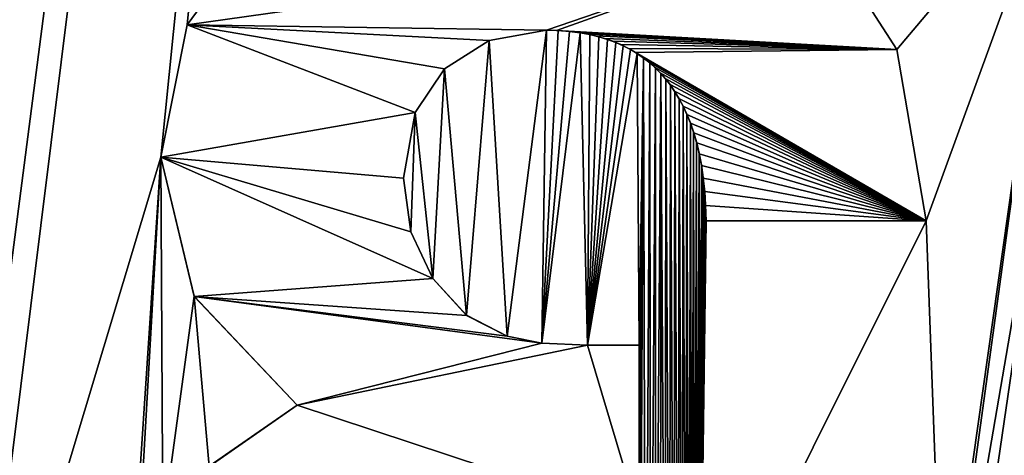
# Model space of a CAD drawing. Header units: millimetres. Extents: x -100 to 89, y -38 to 69.
# Tile 249 of 256: x -59.617 to -57.619, y 55.577 to 56.462. Entities that reach past the tile are written whole.
import ezdxf

# ---------------------------------------------------------------- set-up
doc = ezdxf.new("R2010")
doc.units = ezdxf.units.MM
doc.header["$LTSCALE"] = 65.185185
for name, color, linetype in [('3294', 7, 'CONTINUOUS'), ('479', 7, 'CONTINUOUS'), ('480', 7, 'CONTINUOUS'), ('546', 7, 'CONTINUOUS'), ('547', 7, 'CONTINUOUS'), ('550', 7, 'CONTINUOUS'), ('551', 7, 'CONTINUOUS'), ('552', 7, 'CONTINUOUS'), ('553', 7, 'CONTINUOUS'), ('554', 7, 'CONTINUOUS'), ('555', 7, 'CONTINUOUS'), ('556', 7, 'CONTINUOUS'), ('557', 7, 'CONTINUOUS'), ('558', 7, 'CONTINUOUS'), ('685', 7, 'CONTINUOUS'), ('780', 7, 'CONTINUOUS')]:
    doc.layers.add(name, color=color, linetype=linetype)

msp = doc.modelspace()

# ---------------------------------------------------------------- linework, layer by layer
at = {"layer": '3294', "linetype": 'CONTINUOUS'}
for points in [[(-59.2773, 56.4518, 84.55), (-59.1249, 56.659, 84.55), (-57.9868, 56.6336, 84.55), (-59.2773, 56.4518, 84.55)], [(-59.2773, 56.4518, 84.55), (-57.9868, 56.6336, 84.55), (-58.5482, 56.4405, 84.55), (-59.2773, 56.4518, 84.55)], [(-57.9868, 56.6336, 84.55), (-58.5276, 56.4401, 84.55), (-58.5482, 56.4405, 84.55), (-57.9868, 56.6336, 84.55)], [(-57.9868, 56.6336, 84.55), (-57.8369, 56.4018, 84.55), (-58.5276, 56.4401, 84.55), (-57.9868, 56.6336, 84.55)], [(-59.3306, 56.1825, 84.55), (-59.2773, 56.4518, 84.55), (-58.8147, 56.2734, 84.55), (-59.3306, 56.1825, 84.55)], [(-59.2773, 56.4518, 84.55), (-58.5482, 56.4405, 84.55), (-58.6646, 56.4197, 84.55), (-59.2773, 56.4518, 84.55)], [(-59.2773, 56.4518, 84.55), (-58.6646, 56.4197, 84.55), (-58.7548, 56.362, 84.55), (-59.2773, 56.4518, 84.55)], [(-59.2773, 56.4518, 84.55), (-58.7548, 56.362, 84.55), (-58.8147, 56.2734, 84.55), (-59.2773, 56.4518, 84.55)], [(-57.8369, 56.4018, 84.55), (-58.5072, 56.4388, 84.55), (-58.5276, 56.4401, 84.55), (-57.8369, 56.4018, 84.55)], [(-57.8369, 56.4018, 84.55), (-58.4872, 56.4366, 84.55), (-58.5072, 56.4388, 84.55), (-57.8369, 56.4018, 84.55)], [(-57.8369, 56.4018, 84.55), (-58.4676, 56.4334, 84.55), (-58.4872, 56.4366, 84.55), (-57.8369, 56.4018, 84.55)], [(-57.8369, 56.4018, 84.55), (-58.4486, 56.4292, 84.55), (-58.4676, 56.4334, 84.55), (-57.8369, 56.4018, 84.55)], [(-57.8369, 56.4018, 84.55), (-58.4305, 56.4241, 84.55), (-58.4486, 56.4292, 84.55), (-57.8369, 56.4018, 84.55)], [(-57.8369, 56.4018, 84.55), (-58.4132, 56.4182, 84.55), (-58.4305, 56.4241, 84.55), (-57.8369, 56.4018, 84.55)], [(-57.8369, 56.4018, 84.55), (-58.3969, 56.4114, 84.55), (-58.4132, 56.4182, 84.55), (-57.8369, 56.4018, 84.55)], [(-57.8369, 56.4018, 84.55), (-58.3816, 56.4038, 84.55), (-58.3969, 56.4114, 84.55), (-57.8369, 56.4018, 84.55)], [(-57.8369, 56.4018, 84.55), (-58.3672, 56.3954, 84.55), (-58.3816, 56.4038, 84.55), (-57.8369, 56.4018, 84.55)], [(-57.8369, 56.4018, 84.55), (-57.7777, 56.0535, 84.55), (-58.3672, 56.3954, 84.55), (-57.8369, 56.4018, 84.55)], [(-57.7777, 56.0535, 84.55), (-58.3536, 56.3863, 84.55), (-58.3672, 56.3954, 84.55), (-57.7777, 56.0535, 84.55)], [(-57.7777, 56.0535, 84.55), (-58.3407, 56.3764, 84.55), (-58.3536, 56.3863, 84.55), (-57.7777, 56.0535, 84.55)], [(-57.7777, 56.0535, 84.55), (-58.3286, 56.3658, 84.55), (-58.3407, 56.3764, 84.55), (-57.7777, 56.0535, 84.55)], [(-57.7777, 56.0535, 84.55), (-58.3171, 56.3543, 84.55), (-58.3286, 56.3658, 84.55), (-57.7777, 56.0535, 84.55)], [(-57.7777, 56.0535, 84.55), (-58.307, 56.3427, 84.55), (-58.3171, 56.3543, 84.55), (-57.7777, 56.0535, 84.55)], [(-57.7777, 56.0535, 84.55), (-58.2973, 56.3303, 84.55), (-58.307, 56.3427, 84.55), (-57.7777, 56.0535, 84.55)], [(-57.7777, 56.0535, 84.55), (-58.288, 56.3169, 84.55), (-58.2973, 56.3303, 84.55), (-57.7777, 56.0535, 84.55)], [(-57.7777, 56.0535, 84.55), (-58.2792, 56.3023, 84.55), (-58.288, 56.3169, 84.55), (-57.7777, 56.0535, 84.55)], [(-57.7777, 56.0535, 84.55), (-58.2708, 56.2867, 84.55), (-58.2792, 56.3023, 84.55), (-57.7777, 56.0535, 84.55)], [(-59.3306, 56.1825, 84.55), (-58.8147, 56.2734, 84.55), (-58.8384, 56.1401, 84.55), (-59.3306, 56.1825, 84.55)], [(-57.7777, 56.0535, 84.55), (-58.263, 56.2698, 84.55), (-58.2708, 56.2867, 84.55), (-57.7777, 56.0535, 84.55)], [(-57.7777, 56.0535, 84.55), (-58.2558, 56.2518, 84.55), (-58.263, 56.2698, 84.55), (-57.7777, 56.0535, 84.55)], [(-57.7777, 56.0535, 84.55), (-58.2492, 56.2325, 84.55), (-58.2558, 56.2518, 84.55), (-57.7777, 56.0535, 84.55)], [(-57.7777, 56.0535, 84.55), (-58.2432, 56.2118, 84.55), (-58.2492, 56.2325, 84.55), (-57.7777, 56.0535, 84.55)], [(-57.7777, 56.0535, 84.55), (-58.238, 56.1897, 84.55), (-58.2432, 56.2118, 84.55), (-57.7777, 56.0535, 84.55)], [(-59.3306, 56.1825, 84.55), (-58.8384, 56.1401, 84.55), (-58.8231, 56.0311, 84.55), (-59.3306, 56.1825, 84.55)], [(-59.3306, 56.1825, 84.55), (-58.8231, 56.0311, 84.55), (-58.779, 55.9364, 84.55), (-59.3306, 56.1825, 84.55)], [(-59.3306, 56.1825, 84.55), (-58.779, 55.9364, 84.55), (-59.2629, 55.8996, 84.55), (-59.3306, 56.1825, 84.55)], [(-57.7777, 56.0535, 84.55), (-58.2335, 56.1659, 84.55), (-58.238, 56.1897, 84.55), (-57.7777, 56.0535, 84.55)], [(-57.7777, 56.0535, 84.55), (-58.2297, 56.1404, 84.55), (-58.2335, 56.1659, 84.55), (-57.7777, 56.0535, 84.55)], [(-57.7777, 56.0535, 84.55), (-58.2269, 56.1132, 84.55), (-58.2297, 56.1404, 84.55), (-57.7777, 56.0535, 84.55)], [(-57.7777, 56.0535, 84.55), (-58.225, 56.0843, 84.55), (-58.2269, 56.1132, 84.55), (-57.7777, 56.0535, 84.55)], [(-57.7777, 56.0535, 84.55), (-58.224, 56.0535, 84.55), (-58.225, 56.0843, 84.55), (-57.7777, 56.0535, 84.55)], [(-58.779, 55.9364, 84.55), (-58.7102, 55.8613, 84.55), (-59.2629, 55.8996, 84.55), (-58.779, 55.9364, 84.55)], [(-58.5574, 55.8051, 84.55), (-59.054, 55.6785, 84.55), (-59.2629, 55.8996, 84.55), (-58.5574, 55.8051, 84.55)], [(-58.7102, 55.8613, 84.55), (-58.6281, 55.819, 84.55), (-59.2629, 55.8996, 84.55), (-58.7102, 55.8613, 84.55)], [(-58.6281, 55.819, 84.55), (-58.5574, 55.8051, 84.55), (-59.2629, 55.8996, 84.55), (-58.6281, 55.819, 84.55)], [(-59.054, 55.6785, 84.55), (-58.5574, 55.8051, 84.55), (-58.465, 55.8007, 84.55), (-59.054, 55.6785, 84.55)], [(-59.054, 55.6785, 84.55), (-58.465, 55.8007, 84.55), (-58.3598, 55.4493, 84.55), (-59.054, 55.6785, 84.55)], [(-58.465, 55.8007, 84.55), (-58.3598, 55.8007, 84.55), (-58.3598, 55.4493, 84.55), (-58.465, 55.8007, 84.55)], [(-59.2324, 55.5547, 84.55), (-59.054, 55.6785, 84.55), (-58.3598, 55.4493, 84.55), (-59.2324, 55.5547, 84.55)]]:
    msp.add_3dface(points, dxfattribs=at)
at = {"layer": '479', "linetype": 'CONTINUOUS'}
for points in [[(-87.0423, 61.5117, 87.05), (-96.6291, 49.4893, 87.05), (-43.9577, 61.5117, 87.05), (-87.0423, 61.5117, 87.05)], [(-43.9577, 61.5117, 87.05), (-96.6291, 49.4893, 87.05), (-34.3709, 49.4893, 87.05), (-43.9577, 61.5117, 87.05)]]:
    msp.add_3dface(points, dxfattribs=at)
at = {"layer": '480', "linetype": 'CONTINUOUS'}
for points in [[(-58.3679, 65.7464, 85.05), (-67.2019, 56.659, 85.05), (-67.8439, 56.4269, 85.05), (-58.3679, 65.7464, 85.05)], [(-67.8439, 56.875, 85.05), (-58.3679, 65.7464, 85.05), (-67.8439, 56.4269, 85.05), (-67.8439, 56.875, 85.05)], [(-66.0639, 56.6336, 85.05), (-58.3679, 65.7464, 85.05), (-65.9139, 56.4017, 85.05), (-66.0639, 56.6336, 85.05)], [(-65.9139, 56.4017, 85.05), (-58.3679, 65.7464, 85.05), (-65.8547, 56.0535, 85.05), (-65.9139, 56.4017, 85.05)], [(-58.3679, 65.7464, 85.05), (-65.0519, 56.7901, 85.05), (-65.8547, 56.0535, 85.05), (-58.3679, 65.7464, 85.05)], [(-64.4883, 56.4725, 85.05), (-58.3679, 65.7464, 85.05), (-64.3835, 56.4177, 85.05), (-64.4883, 56.4725, 85.05)], [(-64.3835, 56.4177, 85.05), (-58.3679, 65.7464, 85.05), (-64.2109, 56.3824, 85.05), (-64.3835, 56.4177, 85.05)], [(-58.3679, 65.7464, 85.05), (-64.0115, 56.3743, 85.05), (-64.2109, 56.3824, 85.05), (-58.3679, 65.7464, 85.05)], [(-58.3679, 65.7464, 85.05), (-63.5957, 56.875, 85.05), (-64.0115, 56.3743, 85.05), (-58.3679, 65.7464, 85.05)], [(-58.3679, 65.7464, 85.05), (-59.7176, 55.3254, 85.05), (-60.6205, 56.7901, 85.05), (-58.3679, 65.7464, 85.05)], [(-58.3679, 65.7464, 85.05), (-59.3306, 56.1825, 85.05), (-59.7176, 54.896, 85.05), (-58.3679, 65.7464, 85.05)], [(-59.7176, 55.3254, 85.05), (-58.3679, 65.7464, 85.05), (-59.7176, 54.896, 85.05), (-59.7176, 55.3254, 85.05)], [(-59.3306, 56.1825, 85.05), (-58.3679, 65.7464, 85.05), (-59.2773, 56.4518, 85.05), (-59.3306, 56.1825, 85.05)], [(-59.2773, 56.4518, 85.05), (-58.3679, 65.7464, 85.05), (-59.1249, 56.659, 85.05), (-59.2773, 56.4518, 85.05)], [(-45.5165, 9.4428, 85.05), (-58.3679, 3.2536, 85.05), (-45.5165, 59.5572, 85.05), (-45.5165, 9.4428, 85.05)], [(-45.5165, 59.5572, 85.05), (-58.3679, 3.2536, 85.05), (-55.7993, 31.3477, 85.05), (-45.5165, 59.5572, 85.05)], [(-57.9868, 56.6336, 85.05), (-57.5095, 56.7901, 85.05), (-57.8369, 56.4017, 85.05), (-57.9868, 56.6336, 85.05)], [(-57.8369, 56.4017, 85.05), (-57.5095, 56.7901, 85.05), (-57.7777, 56.0535, 85.05), (-57.8369, 56.4017, 85.05)], [(-57.5095, 56.7901, 85.05), (-57.7437, 55.1337, 85.05), (-57.7777, 56.0535, 85.05), (-57.5095, 56.7901, 85.05)], [(-57.5095, 56.7901, 85.05), (-57.5095, 56.3947, 85.05), (-57.7767, 54.8375, 85.05), (-57.5095, 56.7901, 85.05)], [(-57.7437, 55.1337, 85.05), (-57.5095, 56.7901, 85.05), (-57.7767, 54.8375, 85.05), (-57.7437, 55.1337, 85.05)], [(-58.6646, 56.4197, 85.05), (-58.5482, 56.4405, 85.05), (-58.6281, 55.819, 85.05), (-58.6646, 56.4197, 85.05)], [(-58.6281, 55.819, 85.05), (-58.5482, 56.4405, 85.05), (-58.5575, 55.8051, 85.05), (-58.6281, 55.819, 85.05)], [(-58.5482, 56.4405, 85.05), (-58.524, 56.4399, 85.05), (-58.5575, 55.8051, 85.05), (-58.5482, 56.4405, 85.05)], [(-58.524, 56.4399, 85.05), (-58.5013, 56.4383, 85.05), (-58.5575, 55.8051, 85.05), (-58.524, 56.4399, 85.05)], [(-58.5013, 56.4383, 85.05), (-58.48, 56.4355, 85.05), (-58.5575, 55.8051, 85.05), (-58.5013, 56.4383, 85.05)], [(-58.5575, 55.8051, 85.05), (-58.48, 56.4355, 85.05), (-58.465, 55.8007, 85.05), (-58.5575, 55.8051, 85.05)], [(-58.48, 56.4355, 85.05), (-58.4601, 56.4319, 85.05), (-58.465, 55.8007, 85.05), (-58.48, 56.4355, 85.05)], [(-58.7548, 56.362, 85.05), (-58.6646, 56.4197, 85.05), (-58.7102, 55.8614, 85.05), (-58.7548, 56.362, 85.05)], [(-58.7102, 55.8614, 85.05), (-58.6646, 56.4197, 85.05), (-58.6281, 55.819, 85.05), (-58.7102, 55.8614, 85.05)], [(-58.4601, 56.4319, 85.05), (-58.4415, 56.4274, 85.05), (-58.465, 55.8007, 85.05), (-58.4601, 56.4319, 85.05)], [(-58.4415, 56.4274, 85.05), (-58.4241, 56.4221, 85.05), (-58.465, 55.8007, 85.05), (-58.4415, 56.4274, 85.05)], [(-58.4241, 56.4221, 85.05), (-58.4076, 56.416, 85.05), (-58.465, 55.8007, 85.05), (-58.4241, 56.4221, 85.05)], [(-58.4076, 56.416, 85.05), (-58.3922, 56.4091, 85.05), (-58.465, 55.8007, 85.05), (-58.4076, 56.416, 85.05)], [(-57.4433, 56.3183, 85.05), (-59.5053, 42.7525, 85.05), (-57.5095, 56.3947, 85.05), (-57.4433, 56.3183, 85.05)], [(-57.5095, 56.3947, 85.05), (-59.5053, 42.7525, 85.05), (-57.7767, 54.8375, 85.05), (-57.5095, 56.3947, 85.05)], [(-58.3922, 56.4091, 85.05), (-58.3775, 56.4015, 85.05), (-58.465, 55.8007, 85.05), (-58.3922, 56.4091, 85.05)], [(-58.3775, 56.4015, 85.05), (-58.3638, 56.3933, 85.05), (-58.465, 55.8007, 85.05), (-58.3775, 56.4015, 85.05)], [(-58.465, 55.8007, 85.05), (-58.3638, 56.3933, 85.05), (-58.3598, 55.8007, 85.05), (-58.465, 55.8007, 85.05)], [(-58.3638, 56.3933, 85.05), (-58.3508, 56.3843, 85.05), (-58.3598, 55.8007, 85.05), (-58.3638, 56.3933, 85.05)], [(-58.3598, 55.8007, 85.05), (-58.3508, 56.3843, 85.05), (-58.3598, 55.4493, 85.05), (-58.3598, 55.8007, 85.05)], [(-58.3598, 55.4493, 85.05), (-58.3508, 56.3843, 85.05), (-58.3591, 54.8032, 85.05), (-58.3598, 55.4493, 85.05)], [(-58.3591, 54.8032, 85.05), (-58.3508, 56.3843, 85.05), (-58.3474, 54.8149, 85.05), (-58.3591, 54.8032, 85.05)], [(-58.3508, 56.3843, 85.05), (-58.3386, 56.3746, 85.05), (-58.3474, 54.8149, 85.05), (-58.3508, 56.3843, 85.05)], [(-58.3474, 54.8149, 85.05), (-58.3386, 56.3746, 85.05), (-58.3368, 54.8268, 85.05), (-58.3474, 54.8149, 85.05)], [(-58.3386, 56.3746, 85.05), (-58.3269, 56.3641, 85.05), (-58.3368, 54.8268, 85.05), (-58.3386, 56.3746, 85.05)], [(-58.8147, 56.2733, 85.05), (-58.7548, 56.362, 85.05), (-58.779, 55.9364, 85.05), (-58.8147, 56.2733, 85.05)], [(-58.779, 55.9364, 85.05), (-58.7548, 56.362, 85.05), (-58.7102, 55.8614, 85.05), (-58.779, 55.9364, 85.05)], [(-58.3368, 54.8268, 85.05), (-58.3269, 56.3641, 85.05), (-58.3266, 54.8396, 85.05), (-58.3368, 54.8268, 85.05)], [(-58.3269, 56.3641, 85.05), (-58.3157, 56.3527, 85.05), (-58.3266, 54.8396, 85.05), (-58.3269, 56.3641, 85.05)], [(-58.3266, 54.8396, 85.05), (-58.3157, 56.3527, 85.05), (-58.3167, 54.8535, 85.05), (-58.3266, 54.8396, 85.05)], [(-58.3167, 54.8535, 85.05), (-58.3157, 56.3527, 85.05), (-58.3072, 54.8685, 85.05), (-58.3167, 54.8535, 85.05)], [(-58.3157, 56.3527, 85.05), (-58.3057, 56.3413, 85.05), (-58.3072, 54.8685, 85.05), (-58.3157, 56.3527, 85.05)], [(-58.3072, 54.8685, 85.05), (-58.3057, 56.3413, 85.05), (-58.2981, 54.8847, 85.05), (-58.3072, 54.8685, 85.05)], [(-58.3057, 56.3413, 85.05), (-58.2962, 56.3289, 85.05), (-58.2981, 54.8847, 85.05), (-58.3057, 56.3413, 85.05)], [(-57.1012, 55.8594, 85.05), (-59.5053, 42.7525, 85.05), (-57.4433, 56.3183, 85.05), (-57.1012, 55.8594, 85.05)], [(-58.2981, 54.8847, 85.05), (-58.2962, 56.3289, 85.05), (-58.2893, 54.9022, 85.05), (-58.2981, 54.8847, 85.05)], [(-58.2962, 56.3289, 85.05), (-58.2872, 56.3157, 85.05), (-58.2893, 54.9022, 85.05), (-58.2962, 56.3289, 85.05)], [(-58.2893, 54.9022, 85.05), (-58.2872, 56.3157, 85.05), (-58.2811, 54.921, 85.05), (-58.2893, 54.9022, 85.05)], [(-58.2872, 56.3157, 85.05), (-58.2786, 56.3014, 85.05), (-58.2811, 54.921, 85.05), (-58.2872, 56.3157, 85.05)], [(-58.2811, 54.921, 85.05), (-58.2786, 56.3014, 85.05), (-58.2732, 54.9414, 85.05), (-58.2811, 54.921, 85.05)], [(-58.2786, 56.3014, 85.05), (-58.2706, 56.2863, 85.05), (-58.2732, 54.9414, 85.05), (-58.2786, 56.3014, 85.05)], [(-58.8384, 56.1401, 85.05), (-58.8147, 56.2733, 85.05), (-58.8231, 56.0311, 85.05), (-58.8384, 56.1401, 85.05)], [(-58.8231, 56.0311, 85.05), (-58.8147, 56.2733, 85.05), (-58.779, 55.9364, 85.05), (-58.8231, 56.0311, 85.05)], [(-58.2732, 54.9414, 85.05), (-58.2706, 56.2863, 85.05), (-58.2659, 54.9634, 85.05), (-58.2732, 54.9414, 85.05)], [(-58.2706, 56.2863, 85.05), (-58.263, 56.2699, 85.05), (-58.2659, 54.9634, 85.05), (-58.2706, 56.2863, 85.05)], [(-58.2659, 54.9634, 85.05), (-58.263, 56.2699, 85.05), (-58.2592, 54.987, 85.05), (-58.2659, 54.9634, 85.05)], [(-58.263, 56.2699, 85.05), (-58.256, 56.2523, 85.05), (-58.2592, 54.987, 85.05), (-58.263, 56.2699, 85.05)], [(-58.2592, 54.987, 85.05), (-58.256, 56.2523, 85.05), (-58.253, 55.0124, 85.05), (-58.2592, 54.987, 85.05)], [(-58.256, 56.2523, 85.05), (-58.2495, 56.2333, 85.05), (-58.253, 55.0124, 85.05), (-58.256, 56.2523, 85.05)], [(-58.253, 55.0124, 85.05), (-58.2495, 56.2333, 85.05), (-58.2476, 55.0397, 85.05), (-58.253, 55.0124, 85.05)], [(-58.2495, 56.2333, 85.05), (-58.2435, 56.2128, 85.05), (-58.2476, 55.0397, 85.05), (-58.2495, 56.2333, 85.05)], [(-58.2476, 55.0397, 85.05), (-58.2435, 56.2128, 85.05), (-58.2429, 55.0689, 85.05), (-58.2476, 55.0397, 85.05)], [(-58.2435, 56.2128, 85.05), (-58.2382, 56.1908, 85.05), (-58.2429, 55.0689, 85.05), (-58.2435, 56.2128, 85.05)], [(-59.3306, 56.1825, 85.05), (-59.4019, 55.1099, 85.05), (-59.7176, 54.896, 85.05), (-59.3306, 56.1825, 85.05)], [(-59.3813, 55.2894, 85.05), (-59.4019, 55.1099, 85.05), (-59.3306, 56.1825, 85.05), (-59.3813, 55.2894, 85.05)], [(-59.3266, 55.4337, 85.05), (-59.3813, 55.2894, 85.05), (-59.3306, 56.1825, 85.05), (-59.3266, 55.4337, 85.05)], [(-59.2634, 55.9004, 85.05), (-59.3266, 55.4337, 85.05), (-59.3306, 56.1825, 85.05), (-59.2634, 55.9004, 85.05)], [(-58.2429, 55.0689, 85.05), (-58.2382, 56.1908, 85.05), (-58.239, 55.1002, 85.05), (-58.2429, 55.0689, 85.05)], [(-58.239, 55.1002, 85.05), (-58.2382, 56.1908, 85.05), (-58.2359, 55.1337, 85.05), (-58.239, 55.1002, 85.05)], [(-58.2382, 56.1908, 85.05), (-58.2337, 56.1672, 85.05), (-58.2359, 55.1337, 85.05), (-58.2382, 56.1908, 85.05)], [(-58.2337, 56.1672, 85.05), (-58.2299, 56.1417, 85.05), (-58.2359, 55.1337, 85.05), (-58.2337, 56.1672, 85.05)], [(-58.2299, 56.1417, 85.05), (-58.227, 56.1144, 85.05), (-58.2359, 55.1337, 85.05), (-58.2299, 56.1417, 85.05)], [(-58.227, 56.1144, 85.05), (-58.225, 56.085, 85.05), (-58.2359, 55.1337, 85.05), (-58.227, 56.1144, 85.05)], [(-58.225, 56.085, 85.05), (-58.224, 56.0535, 85.05), (-58.2359, 55.1337, 85.05), (-58.225, 56.085, 85.05)], [(-57.7777, 56.0535, 85.05), (-57.7437, 55.1337, 85.05), (-58.2359, 55.1337, 85.05), (-57.7777, 56.0535, 85.05)], [(-58.224, 56.0535, 85.05), (-57.7777, 56.0535, 85.05), (-58.2359, 55.1337, 85.05), (-58.224, 56.0535, 85.05)], [(-59.2326, 55.5545, 85.05), (-59.3266, 55.4337, 85.05), (-59.2634, 55.9004, 85.05), (-59.2326, 55.5545, 85.05)], [(-59.054, 55.6785, 85.05), (-59.2326, 55.5545, 85.05), (-59.2634, 55.9004, 85.05), (-59.054, 55.6785, 85.05)], [(-56.8666, 55.4136, 85.05), (-59.5053, 42.7525, 85.05), (-57.1012, 55.8594, 85.05), (-56.8666, 55.4136, 85.05)]]:
    msp.add_3dface(points, dxfattribs=at)
at = {"layer": '546', "linetype": 'CONTINUOUS'}
for points in [[(-59.2326, 55.5545, 85.05), (-59.054, 55.6785, 85.05), (-59.2324, 55.5547, 84.55), (-59.2326, 55.5545, 85.05)], [(-59.2324, 55.5547, 84.55), (-59.054, 55.6785, 85.05), (-59.054, 55.6785, 84.55), (-59.2324, 55.5547, 84.55)]]:
    msp.add_3dface(points, dxfattribs=at)
at = {"layer": '547', "linetype": 'CONTINUOUS'}
for points in [[(-59.2773, 56.4518, 85.05), (-59.1249, 56.659, 85.05), (-59.2773, 56.4518, 84.55), (-59.2773, 56.4518, 85.05)], [(-59.2773, 56.4518, 84.55), (-59.1249, 56.659, 85.05), (-59.1249, 56.659, 84.55), (-59.2773, 56.4518, 84.55)], [(-59.3306, 56.1825, 85.05), (-59.2773, 56.4518, 85.05), (-59.3306, 56.1825, 84.55), (-59.3306, 56.1825, 85.05)], [(-59.3306, 56.1825, 84.55), (-59.2773, 56.4518, 85.05), (-59.2773, 56.4518, 84.55), (-59.3306, 56.1825, 84.55)]]:
    msp.add_3dface(points, dxfattribs=at)
at = {"layer": '550', "linetype": 'CONTINUOUS'}
for points in [[(-57.9868, 56.6336, 85.05), (-57.8369, 56.4017, 85.05), (-57.9868, 56.6336, 84.55), (-57.9868, 56.6336, 85.05)], [(-57.9868, 56.6336, 84.55), (-57.8369, 56.4017, 85.05), (-57.8369, 56.4018, 84.55), (-57.9868, 56.6336, 84.55)], [(-57.8369, 56.4017, 85.05), (-57.7777, 56.0535, 85.05), (-57.8369, 56.4018, 84.55), (-57.8369, 56.4017, 85.05)], [(-57.8369, 56.4018, 84.55), (-57.7777, 56.0535, 85.05), (-57.7777, 56.0535, 84.55), (-57.8369, 56.4018, 84.55)]]:
    msp.add_3dface(points, dxfattribs=at)
at = {"layer": '551', "linetype": 'CONTINUOUS'}
for points in [[(-57.7777, 56.0535, 85.05), (-58.224, 56.0535, 85.05), (-58.224, 56.0535, 84.55), (-57.7777, 56.0535, 85.05)], [(-57.7777, 56.0535, 84.55), (-57.7777, 56.0535, 85.05), (-58.224, 56.0535, 84.55), (-57.7777, 56.0535, 84.55)]]:
    msp.add_3dface(points, dxfattribs=at)
at = {"layer": '552', "linetype": 'CONTINUOUS'}
for points in [[(-58.524, 56.4399, 85.05), (-58.5482, 56.4405, 85.05), (-58.5276, 56.4401, 84.55), (-58.524, 56.4399, 85.05)], [(-58.5276, 56.4401, 84.55), (-58.5482, 56.4405, 85.05), (-58.5482, 56.4405, 84.55), (-58.5276, 56.4401, 84.55)], [(-58.5072, 56.4388, 84.55), (-58.524, 56.4399, 85.05), (-58.5276, 56.4401, 84.55), (-58.5072, 56.4388, 84.55)], [(-58.5013, 56.4383, 85.05), (-58.524, 56.4399, 85.05), (-58.5072, 56.4388, 84.55), (-58.5013, 56.4383, 85.05)], [(-58.4872, 56.4366, 84.55), (-58.5013, 56.4383, 85.05), (-58.5072, 56.4388, 84.55), (-58.4872, 56.4366, 84.55)], [(-58.48, 56.4355, 85.05), (-58.5013, 56.4383, 85.05), (-58.4872, 56.4366, 84.55), (-58.48, 56.4355, 85.05)], [(-58.4676, 56.4334, 84.55), (-58.48, 56.4355, 85.05), (-58.4872, 56.4366, 84.55), (-58.4676, 56.4334, 84.55)], [(-58.4601, 56.4319, 85.05), (-58.48, 56.4355, 85.05), (-58.4676, 56.4334, 84.55), (-58.4601, 56.4319, 85.05)], [(-58.4486, 56.4292, 84.55), (-58.4601, 56.4319, 85.05), (-58.4676, 56.4334, 84.55), (-58.4486, 56.4292, 84.55)], [(-58.4415, 56.4274, 85.05), (-58.4601, 56.4319, 85.05), (-58.4486, 56.4292, 84.55), (-58.4415, 56.4274, 85.05)], [(-58.4305, 56.4241, 84.55), (-58.4415, 56.4274, 85.05), (-58.4486, 56.4292, 84.55), (-58.4305, 56.4241, 84.55)], [(-58.4241, 56.4221, 85.05), (-58.4415, 56.4274, 85.05), (-58.4305, 56.4241, 84.55), (-58.4241, 56.4221, 85.05)], [(-58.4132, 56.4182, 84.55), (-58.4241, 56.4221, 85.05), (-58.4305, 56.4241, 84.55), (-58.4132, 56.4182, 84.55)], [(-58.4076, 56.416, 85.05), (-58.4241, 56.4221, 85.05), (-58.4132, 56.4182, 84.55), (-58.4076, 56.416, 85.05)], [(-58.3969, 56.4114, 84.55), (-58.4076, 56.416, 85.05), (-58.4132, 56.4182, 84.55), (-58.3969, 56.4114, 84.55)], [(-58.3922, 56.4091, 85.05), (-58.4076, 56.416, 85.05), (-58.3969, 56.4114, 84.55), (-58.3922, 56.4091, 85.05)], [(-58.3816, 56.4038, 84.55), (-58.3922, 56.4091, 85.05), (-58.3969, 56.4114, 84.55), (-58.3816, 56.4038, 84.55)], [(-58.3775, 56.4015, 85.05), (-58.3922, 56.4091, 85.05), (-58.3816, 56.4038, 84.55), (-58.3775, 56.4015, 85.05)], [(-58.3672, 56.3954, 84.55), (-58.3775, 56.4015, 85.05), (-58.3816, 56.4038, 84.55), (-58.3672, 56.3954, 84.55)], [(-58.3638, 56.3933, 85.05), (-58.3775, 56.4015, 85.05), (-58.3672, 56.3954, 84.55), (-58.3638, 56.3933, 85.05)], [(-58.3536, 56.3863, 84.55), (-58.3638, 56.3933, 85.05), (-58.3672, 56.3954, 84.55), (-58.3536, 56.3863, 84.55)], [(-58.3508, 56.3843, 85.05), (-58.3638, 56.3933, 85.05), (-58.3536, 56.3863, 84.55), (-58.3508, 56.3843, 85.05)], [(-58.3407, 56.3764, 84.55), (-58.3508, 56.3843, 85.05), (-58.3536, 56.3863, 84.55), (-58.3407, 56.3764, 84.55)], [(-58.3386, 56.3746, 85.05), (-58.3508, 56.3843, 85.05), (-58.3407, 56.3764, 84.55), (-58.3386, 56.3746, 85.05)], [(-58.3286, 56.3658, 84.55), (-58.3386, 56.3746, 85.05), (-58.3407, 56.3764, 84.55), (-58.3286, 56.3658, 84.55)], [(-58.3269, 56.3641, 85.05), (-58.3386, 56.3746, 85.05), (-58.3286, 56.3658, 84.55), (-58.3269, 56.3641, 85.05)], [(-58.3171, 56.3543, 84.55), (-58.3269, 56.3641, 85.05), (-58.3286, 56.3658, 84.55), (-58.3171, 56.3543, 84.55)], [(-58.3157, 56.3527, 85.05), (-58.3269, 56.3641, 85.05), (-58.3171, 56.3543, 84.55), (-58.3157, 56.3527, 85.05)], [(-58.307, 56.3427, 84.55), (-58.3157, 56.3527, 85.05), (-58.3171, 56.3543, 84.55), (-58.307, 56.3427, 84.55)], [(-58.3057, 56.3413, 85.05), (-58.3157, 56.3527, 85.05), (-58.307, 56.3427, 84.55), (-58.3057, 56.3413, 85.05)], [(-58.2973, 56.3303, 84.55), (-58.3057, 56.3413, 85.05), (-58.307, 56.3427, 84.55), (-58.2973, 56.3303, 84.55)], [(-58.2962, 56.3289, 85.05), (-58.3057, 56.3413, 85.05), (-58.2973, 56.3303, 84.55), (-58.2962, 56.3289, 85.05)], [(-58.288, 56.3169, 84.55), (-58.2962, 56.3289, 85.05), (-58.2973, 56.3303, 84.55), (-58.288, 56.3169, 84.55)], [(-58.2872, 56.3157, 85.05), (-58.2962, 56.3289, 85.05), (-58.288, 56.3169, 84.55), (-58.2872, 56.3157, 85.05)], [(-58.2792, 56.3023, 84.55), (-58.2872, 56.3157, 85.05), (-58.288, 56.3169, 84.55), (-58.2792, 56.3023, 84.55)], [(-58.2786, 56.3014, 85.05), (-58.2872, 56.3157, 85.05), (-58.2792, 56.3023, 84.55), (-58.2786, 56.3014, 85.05)], [(-58.2708, 56.2867, 84.55), (-58.2786, 56.3014, 85.05), (-58.2792, 56.3023, 84.55), (-58.2708, 56.2867, 84.55)], [(-58.2706, 56.2863, 85.05), (-58.2786, 56.3014, 85.05), (-58.2708, 56.2867, 84.55), (-58.2706, 56.2863, 85.05)], [(-58.263, 56.2698, 84.55), (-58.2706, 56.2863, 85.05), (-58.2708, 56.2867, 84.55), (-58.263, 56.2698, 84.55)], [(-58.263, 56.2699, 85.05), (-58.2706, 56.2863, 85.05), (-58.263, 56.2698, 84.55), (-58.263, 56.2699, 85.05)], [(-58.256, 56.2523, 85.05), (-58.263, 56.2699, 85.05), (-58.263, 56.2698, 84.55), (-58.256, 56.2523, 85.05)], [(-58.2558, 56.2518, 84.55), (-58.256, 56.2523, 85.05), (-58.263, 56.2698, 84.55), (-58.2558, 56.2518, 84.55)], [(-58.2495, 56.2333, 85.05), (-58.256, 56.2523, 85.05), (-58.2558, 56.2518, 84.55), (-58.2495, 56.2333, 85.05)], [(-58.2492, 56.2325, 84.55), (-58.2495, 56.2333, 85.05), (-58.2558, 56.2518, 84.55), (-58.2492, 56.2325, 84.55)], [(-58.2435, 56.2128, 85.05), (-58.2495, 56.2333, 85.05), (-58.2492, 56.2325, 84.55), (-58.2435, 56.2128, 85.05)], [(-58.2432, 56.2118, 84.55), (-58.2435, 56.2128, 85.05), (-58.2492, 56.2325, 84.55), (-58.2432, 56.2118, 84.55)], [(-58.2382, 56.1908, 85.05), (-58.2435, 56.2128, 85.05), (-58.2432, 56.2118, 84.55), (-58.2382, 56.1908, 85.05)], [(-58.238, 56.1897, 84.55), (-58.2382, 56.1908, 85.05), (-58.2432, 56.2118, 84.55), (-58.238, 56.1897, 84.55)], [(-58.2337, 56.1672, 85.05), (-58.2382, 56.1908, 85.05), (-58.238, 56.1897, 84.55), (-58.2337, 56.1672, 85.05)], [(-58.2335, 56.1659, 84.55), (-58.2337, 56.1672, 85.05), (-58.238, 56.1897, 84.55), (-58.2335, 56.1659, 84.55)], [(-58.2299, 56.1417, 85.05), (-58.2337, 56.1672, 85.05), (-58.2335, 56.1659, 84.55), (-58.2299, 56.1417, 85.05)], [(-58.2297, 56.1404, 84.55), (-58.2299, 56.1417, 85.05), (-58.2335, 56.1659, 84.55), (-58.2297, 56.1404, 84.55)], [(-58.227, 56.1144, 85.05), (-58.2299, 56.1417, 85.05), (-58.2297, 56.1404, 84.55), (-58.227, 56.1144, 85.05)], [(-58.2269, 56.1132, 84.55), (-58.227, 56.1144, 85.05), (-58.2297, 56.1404, 84.55), (-58.2269, 56.1132, 84.55)], [(-58.225, 56.085, 85.05), (-58.227, 56.1144, 85.05), (-58.2269, 56.1132, 84.55), (-58.225, 56.085, 85.05)], [(-58.225, 56.0843, 84.55), (-58.225, 56.085, 85.05), (-58.2269, 56.1132, 84.55), (-58.225, 56.0843, 84.55)], [(-58.224, 56.0535, 85.05), (-58.225, 56.085, 85.05), (-58.224, 56.0535, 84.55), (-58.224, 56.0535, 85.05)], [(-58.224, 56.0535, 84.55), (-58.225, 56.085, 85.05), (-58.225, 56.0843, 84.55), (-58.224, 56.0535, 84.55)]]:
    msp.add_3dface(points, dxfattribs=at)
at = {"layer": '553', "linetype": 'CONTINUOUS'}
for points in [[(-58.5482, 56.4405, 85.05), (-58.6646, 56.4197, 85.05), (-58.5482, 56.4405, 84.55), (-58.5482, 56.4405, 85.05)], [(-58.5482, 56.4405, 84.55), (-58.6646, 56.4197, 85.05), (-58.6646, 56.4197, 84.55), (-58.5482, 56.4405, 84.55)], [(-58.6646, 56.4197, 85.05), (-58.7548, 56.362, 85.05), (-58.6646, 56.4197, 84.55), (-58.6646, 56.4197, 85.05)], [(-58.6646, 56.4197, 84.55), (-58.7548, 56.362, 85.05), (-58.7548, 56.362, 84.55), (-58.6646, 56.4197, 84.55)]]:
    msp.add_3dface(points, dxfattribs=at)
at = {"layer": '554', "linetype": 'CONTINUOUS'}
for points in [[(-58.7548, 56.362, 85.05), (-58.8147, 56.2733, 85.05), (-58.7548, 56.362, 84.55), (-58.7548, 56.362, 85.05)], [(-58.7548, 56.362, 84.55), (-58.8147, 56.2733, 85.05), (-58.8147, 56.2734, 84.55), (-58.7548, 56.362, 84.55)], [(-58.8147, 56.2733, 85.05), (-58.8384, 56.1401, 85.05), (-58.8147, 56.2734, 84.55), (-58.8147, 56.2733, 85.05)], [(-58.8147, 56.2734, 84.55), (-58.8384, 56.1401, 85.05), (-58.8384, 56.1401, 84.55), (-58.8147, 56.2734, 84.55)]]:
    msp.add_3dface(points, dxfattribs=at)
at = {"layer": '555', "linetype": 'CONTINUOUS'}
for points in [[(-58.8384, 56.1401, 85.05), (-58.8231, 56.0311, 85.05), (-58.8384, 56.1401, 84.55), (-58.8384, 56.1401, 85.05)], [(-58.8384, 56.1401, 84.55), (-58.8231, 56.0311, 85.05), (-58.8231, 56.0311, 84.55), (-58.8384, 56.1401, 84.55)], [(-58.8231, 56.0311, 85.05), (-58.779, 55.9364, 85.05), (-58.8231, 56.0311, 84.55), (-58.8231, 56.0311, 85.05)], [(-58.8231, 56.0311, 84.55), (-58.779, 55.9364, 85.05), (-58.779, 55.9364, 84.55), (-58.8231, 56.0311, 84.55)]]:
    msp.add_3dface(points, dxfattribs=at)
at = {"layer": '556', "linetype": 'CONTINUOUS'}
for points in [[(-58.779, 55.9364, 85.05), (-58.7102, 55.8614, 85.05), (-58.779, 55.9364, 84.55), (-58.779, 55.9364, 85.05)], [(-58.779, 55.9364, 84.55), (-58.7102, 55.8614, 85.05), (-58.7102, 55.8613, 84.55), (-58.779, 55.9364, 84.55)], [(-58.7102, 55.8614, 85.05), (-58.6281, 55.819, 85.05), (-58.7102, 55.8613, 84.55), (-58.7102, 55.8614, 85.05)], [(-58.7102, 55.8613, 84.55), (-58.6281, 55.819, 85.05), (-58.6281, 55.819, 84.55), (-58.7102, 55.8613, 84.55)]]:
    msp.add_3dface(points, dxfattribs=at)
at = {"layer": '557', "linetype": 'CONTINUOUS'}
for points in [[(-58.6281, 55.819, 85.05), (-58.5575, 55.8051, 85.05), (-58.6281, 55.819, 84.55), (-58.6281, 55.819, 85.05)], [(-58.6281, 55.819, 84.55), (-58.5575, 55.8051, 85.05), (-58.5574, 55.8051, 84.55), (-58.6281, 55.819, 84.55)], [(-58.5575, 55.8051, 85.05), (-58.465, 55.8007, 85.05), (-58.5574, 55.8051, 84.55), (-58.5575, 55.8051, 85.05)], [(-58.5574, 55.8051, 84.55), (-58.465, 55.8007, 85.05), (-58.465, 55.8007, 84.55), (-58.5574, 55.8051, 84.55)]]:
    msp.add_3dface(points, dxfattribs=at)
at = {"layer": '558', "linetype": 'CONTINUOUS'}
for points in [[(-58.465, 55.8007, 85.05), (-58.3598, 55.8007, 85.05), (-58.3598, 55.8007, 84.55), (-58.465, 55.8007, 85.05)], [(-58.465, 55.8007, 84.55), (-58.465, 55.8007, 85.05), (-58.3598, 55.8007, 84.55), (-58.465, 55.8007, 84.55)]]:
    msp.add_3dface(points, dxfattribs=at)
at = {"layer": '685', "linetype": 'CONTINUOUS'}
for points in [[(-58.3598, 55.8007, 85.05), (-58.3598, 55.4493, 85.05), (-58.3598, 55.4493, 84.55), (-58.3598, 55.8007, 85.05)], [(-58.3598, 55.8007, 84.55), (-58.3598, 55.8007, 85.05), (-58.3598, 55.4493, 84.55), (-58.3598, 55.8007, 84.55)]]:
    msp.add_3dface(points, dxfattribs=at)
at = {"layer": '780', "linetype": 'CONTINUOUS'}
for points in [[(-59.2634, 55.9004, 85.05), (-59.3306, 56.1825, 85.05), (-59.2629, 55.8996, 84.55), (-59.2634, 55.9004, 85.05)], [(-59.3306, 56.1825, 85.05), (-59.3306, 56.1825, 84.55), (-59.2629, 55.8996, 84.55), (-59.3306, 56.1825, 85.05)], [(-59.054, 55.6785, 85.05), (-59.2634, 55.9004, 85.05), (-59.054, 55.6785, 84.55), (-59.054, 55.6785, 85.05)], [(-59.054, 55.6785, 84.55), (-59.2634, 55.9004, 85.05), (-59.2629, 55.8996, 84.55), (-59.054, 55.6785, 84.55)]]:
    msp.add_3dface(points, dxfattribs=at)

doc.saveas('drawing.dxf')
